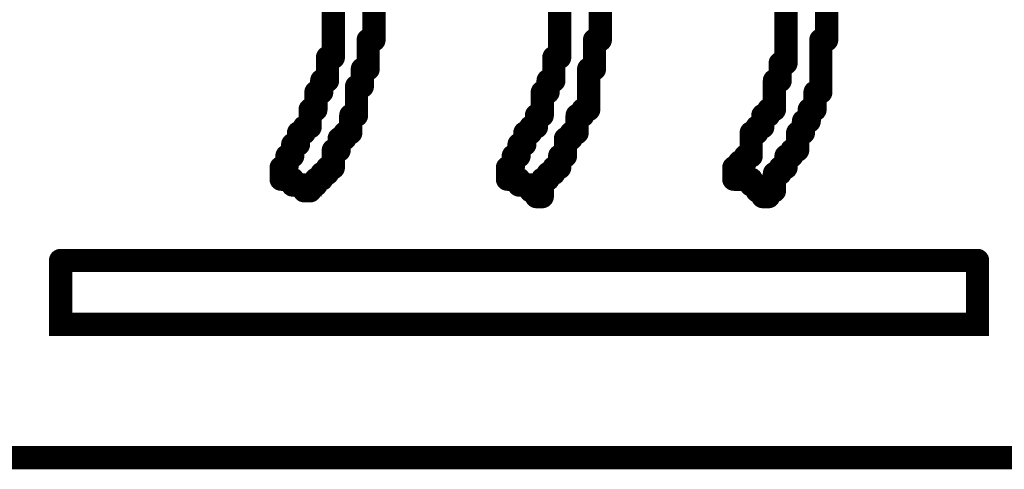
# Model space of a CAD drawing. Extents: x -0.18 to 8.86, y -3.29 to 6.3.
# Tile 39 of 69: x 6.375 to 6.5446, y 0.694 to 0.7715. Entities that reach past the tile are written whole.
import ezdxf

# ---------------------------------------------------------------- set-up
doc = ezdxf.new("R2010")
doc.units = 0
doc.layers.get('0').update_dxf_attribs({"color": 3, "linetype": 'CONTINUOUS'})

# ---------------------------------------------------------------- blocks, each defined once
blk = doc.blocks.new('PAD_R1')
at = {"const_width": 0.5}
blk.add_lwpolyline([(0.25, 0, 1), (-0.25, 0, 1)], format="xyb", close=True, dxfattribs=at)

msp = doc.modelspace()

# ---------------------------------------------------------------- linework, layer by layer
at = {"const_width": 0.004}
for points in [[(6.429, 0.773), (6.429, 0.774)], [(6.436, 0.774), (6.436, 0.773)], [(6.468, 0.773), (6.468, 0.774)], [(6.475, 0.774), (6.475, 0.773)], [(6.507, 0.773), (6.507, 0.774)], [(6.514, 0.774), (6.514, 0.773)], [(6.429, 0.772), (6.429, 0.773)], [(6.429, 0.771), (6.429, 0.772)], [(6.436, 0.773), (6.436, 0.772)], [(6.436, 0.772), (6.436, 0.771)], [(6.468, 0.772), (6.468, 0.773)], [(6.468, 0.771), (6.468, 0.772)], [(6.475, 0.773), (6.475, 0.772)], [(6.475, 0.772), (6.475, 0.771)], [(6.507, 0.772), (6.507, 0.773)], [(6.507, 0.771), (6.507, 0.772)], [(6.514, 0.773), (6.514, 0.772)], [(6.514, 0.772), (6.514, 0.771)], [(6.429, 0.77), (6.429, 0.771)], [(6.429, 0.769), (6.429, 0.77)], [(6.436, 0.771), (6.436, 0.77)], [(6.436, 0.77), (6.436, 0.769)], [(6.468, 0.77), (6.468, 0.771)], [(6.468, 0.769), (6.468, 0.77)], [(6.475, 0.771), (6.475, 0.77)], [(6.475, 0.77), (6.475, 0.769)], [(6.507, 0.77), (6.507, 0.771)], [(6.507, 0.769), (6.507, 0.77)], [(6.514, 0.771), (6.514, 0.77)], [(6.514, 0.77), (6.514, 0.769)], [(6.429, 0.768), (6.429, 0.769)], [(6.436, 0.769), (6.436, 0.768)], [(6.468, 0.768), (6.468, 0.769)], [(6.475, 0.769), (6.475, 0.768)], [(6.507, 0.768), (6.507, 0.769)], [(6.514, 0.769), (6.514, 0.768)], [(6.429, 0.767), (6.429, 0.768)], [(6.429, 0.766), (6.429, 0.767)], [(6.435, 0.768), (6.435, 0.767)], [(6.436, 0.768), (6.435, 0.768)], [(6.435, 0.767), (6.435, 0.766)], [(6.468, 0.767), (6.468, 0.768)], [(6.468, 0.766), (6.468, 0.767)], [(6.474, 0.768), (6.474, 0.767)], [(6.475, 0.768), (6.474, 0.768)], [(6.474, 0.767), (6.474, 0.766)], [(6.507, 0.767), (6.507, 0.768)], [(6.507, 0.766), (6.507, 0.767)], [(6.513, 0.768), (6.513, 0.767)], [(6.514, 0.768), (6.513, 0.768)], [(6.513, 0.767), (6.513, 0.766)], [(6.428, 0.765), (6.429, 0.765)], [(6.428, 0.764), (6.428, 0.765)], [(6.429, 0.765), (6.429, 0.766)], [(6.435, 0.766), (6.435, 0.765)], [(6.435, 0.765), (6.435, 0.764)], [(6.467, 0.765), (6.468, 0.765)], [(6.467, 0.764), (6.467, 0.765)], [(6.468, 0.765), (6.468, 0.766)], [(6.474, 0.766), (6.474, 0.765)], [(6.474, 0.765), (6.474, 0.764)], [(6.507, 0.765), (6.507, 0.766)], [(6.507, 0.764), (6.507, 0.765)], [(6.513, 0.766), (6.513, 0.765)], [(6.513, 0.765), (6.513, 0.764)], [(6.428, 0.763), (6.428, 0.764)], [(6.435, 0.764), (6.435, 0.763)], [(6.467, 0.763), (6.467, 0.764)], [(6.474, 0.764), (6.474, 0.763)], [(6.506, 0.764), (6.507, 0.764)], [(6.506, 0.763), (6.506, 0.764)], [(6.513, 0.764), (6.513, 0.763)], [(6.428, 0.762), (6.428, 0.763)], [(6.428, 0.761), (6.428, 0.762)], [(6.434, 0.763), (6.434, 0.762)], [(6.435, 0.763), (6.434, 0.763)], [(6.434, 0.762), (6.434, 0.761)], [(6.467, 0.762), (6.467, 0.763)], [(6.467, 0.761), (6.467, 0.762)], [(6.473, 0.763), (6.473, 0.762)], [(6.474, 0.763), (6.473, 0.763)], [(6.473, 0.762), (6.473, 0.761)], [(6.506, 0.762), (6.506, 0.763)], [(6.506, 0.761), (6.506, 0.762)], [(6.513, 0.763), (6.513, 0.762)], [(6.513, 0.762), (6.513, 0.761)], [(6.427, 0.761), (6.428, 0.761)], [(6.427, 0.76), (6.427, 0.761)], [(6.427, 0.759), (6.427, 0.76)], [(6.433, 0.76), (6.433, 0.759)], [(6.434, 0.76), (6.433, 0.76)], [(6.434, 0.761), (6.434, 0.76)], [(6.466, 0.761), (6.467, 0.761)], [(6.466, 0.76), (6.466, 0.761)], [(6.466, 0.759), (6.466, 0.76)], [(6.473, 0.761), (6.473, 0.76)], [(6.473, 0.76), (6.473, 0.759)], [(6.505, 0.761), (6.506, 0.761)], [(6.505, 0.76), (6.505, 0.761)], [(6.505, 0.759), (6.505, 0.76)], [(6.513, 0.761), (6.513, 0.76)], [(6.513, 0.76), (6.513, 0.759)], [(6.426, 0.759), (6.427, 0.759)], [(6.426, 0.758), (6.426, 0.759)], [(6.433, 0.759), (6.433, 0.758)], [(6.465, 0.759), (6.466, 0.759)], [(6.465, 0.758), (6.465, 0.759)], [(6.473, 0.759), (6.473, 0.758)], [(6.505, 0.758), (6.505, 0.759)], [(6.513, 0.759), (6.512, 0.759)], [(6.512, 0.759), (6.512, 0.758)], [(6.426, 0.757), (6.426, 0.758)], [(6.426, 0.756), (6.426, 0.757)], [(6.433, 0.758), (6.433, 0.757)], [(6.433, 0.757), (6.433, 0.756)], [(6.465, 0.757), (6.465, 0.758)], [(6.465, 0.756), (6.465, 0.757)], [(6.473, 0.758), (6.473, 0.757)], [(6.473, 0.757), (6.473, 0.756)], [(6.505, 0.757), (6.505, 0.758)], [(6.505, 0.756), (6.505, 0.757)], [(6.512, 0.758), (6.512, 0.757)], [(6.512, 0.757), (6.512, 0.756)], [(6.425, 0.756), (6.426, 0.756)], [(6.425, 0.755), (6.425, 0.756)], [(6.425, 0.754), (6.425, 0.755)], [(6.432, 0.755), (6.432, 0.754)], [(6.433, 0.755), (6.432, 0.755)], [(6.433, 0.756), (6.433, 0.755)], [(6.464, 0.755), (6.465, 0.755)], [(6.464, 0.754), (6.464, 0.755)], [(6.465, 0.755), (6.465, 0.756)], [(6.471, 0.755), (6.471, 0.754)], [(6.472, 0.755), (6.471, 0.755)], [(6.472, 0.756), (6.472, 0.755)], [(6.473, 0.756), (6.472, 0.756)], [(6.503, 0.755), (6.504, 0.755)], [(6.503, 0.754), (6.503, 0.755)], [(6.504, 0.756), (6.505, 0.756)], [(6.504, 0.755), (6.504, 0.756)], [(6.511, 0.756), (6.511, 0.755)], [(6.512, 0.756), (6.511, 0.756)], [(6.511, 0.755), (6.511, 0.754)], [(6.424, 0.753), (6.425, 0.753)], [(6.424, 0.752), (6.424, 0.753)], [(6.425, 0.753), (6.425, 0.754)], [(6.432, 0.754), (6.432, 0.753)], [(6.432, 0.753), (6.432, 0.752)], [(6.463, 0.753), (6.464, 0.753)], [(6.463, 0.752), (6.463, 0.753)], [(6.464, 0.753), (6.464, 0.754)], [(6.471, 0.754), (6.471, 0.753)], [(6.471, 0.753), (6.471, 0.752)], [(6.502, 0.753), (6.503, 0.753)], [(6.502, 0.752), (6.502, 0.753)], [(6.503, 0.753), (6.503, 0.754)], [(6.51, 0.754), (6.51, 0.753)], [(6.511, 0.754), (6.51, 0.754)], [(6.51, 0.753), (6.51, 0.752)], [(6.423, 0.752), (6.424, 0.752)], [(6.423, 0.751), (6.423, 0.752)], [(6.431, 0.752), (6.431, 0.751)], [(6.432, 0.752), (6.431, 0.752)], [(6.462, 0.752), (6.463, 0.752)], [(6.462, 0.751), (6.462, 0.752)], [(6.47, 0.752), (6.47, 0.751)], [(6.471, 0.752), (6.47, 0.752)], [(6.501, 0.752), (6.502, 0.752)], [(6.501, 0.751), (6.501, 0.752)], [(6.509, 0.752), (6.509, 0.751)], [(6.51, 0.752), (6.509, 0.752)], [(6.422, 0.75), (6.423, 0.75)], [(6.422, 0.749), (6.422, 0.75)], [(6.423, 0.75), (6.423, 0.751)], [(6.43, 0.751), (6.43, 0.75)], [(6.431, 0.751), (6.43, 0.751)], [(6.43, 0.75), (6.43, 0.749)], [(6.461, 0.75), (6.462, 0.75)], [(6.461, 0.749), (6.461, 0.75)], [(6.462, 0.75), (6.462, 0.751)], [(6.469, 0.751), (6.469, 0.75)], [(6.47, 0.751), (6.469, 0.751)], [(6.469, 0.75), (6.469, 0.749)], [(6.501, 0.75), (6.501, 0.751)], [(6.501, 0.749), (6.501, 0.75)], [(6.509, 0.751), (6.509, 0.75)], [(6.509, 0.75), (6.509, 0.749)], [(6.421, 0.748), (6.422, 0.748)], [(6.421, 0.747), (6.421, 0.748)], [(6.422, 0.748), (6.422, 0.749)], [(6.429, 0.749), (6.429, 0.748)], [(6.43, 0.749), (6.429, 0.749)], [(6.429, 0.748), (6.429, 0.747)], [(6.46, 0.748), (6.461, 0.748)], [(6.46, 0.747), (6.46, 0.748)], [(6.461, 0.748), (6.461, 0.749)], [(6.468, 0.748), (6.468, 0.747)], [(6.469, 0.748), (6.468, 0.748)], [(6.469, 0.749), (6.469, 0.748)], [(6.5, 0.748), (6.501, 0.748)], [(6.5, 0.747), (6.5, 0.748)], [(6.501, 0.748), (6.501, 0.749)], [(6.507, 0.748), (6.507, 0.747)], [(6.508, 0.748), (6.507, 0.748)], [(6.508, 0.749), (6.508, 0.748)], [(6.509, 0.749), (6.508, 0.749)], [(6.421, 0.746), (6.421, 0.747)], [(6.429, 0.747), (6.429, 0.746)], [(6.46, 0.746), (6.46, 0.747)], [(6.468, 0.747), (6.468, 0.746)], [(6.499, 0.747), (6.5, 0.747)], [(6.499, 0.746), (6.499, 0.747)], [(6.507, 0.747), (6.507, 0.746)], [(6.42, 0.746), (6.421, 0.746)], [(6.42, 0.745), (6.42, 0.746)], [(6.42, 0.744), (6.42, 0.745)], [(6.427, 0.745), (6.427, 0.744)], [(6.428, 0.745), (6.427, 0.745)], [(6.428, 0.746), (6.428, 0.745)], [(6.429, 0.746), (6.428, 0.746)], [(6.459, 0.746), (6.46, 0.746)], [(6.459, 0.745), (6.459, 0.746)], [(6.459, 0.744), (6.459, 0.745)], [(6.466, 0.745), (6.466, 0.744)], [(6.467, 0.745), (6.466, 0.745)], [(6.467, 0.746), (6.467, 0.745)], [(6.468, 0.746), (6.467, 0.746)], [(6.498, 0.746), (6.499, 0.746)], [(6.498, 0.745), (6.498, 0.746)], [(6.498, 0.744), (6.498, 0.745)], [(6.505, 0.745), (6.505, 0.744)], [(6.506, 0.745), (6.505, 0.745)], [(6.506, 0.746), (6.506, 0.745)], [(6.507, 0.746), (6.506, 0.746)], [(6.421, 0.744), (6.42, 0.744)], [(6.422, 0.744), (6.421, 0.744)], [(6.422, 0.743), (6.422, 0.744)], [(6.424, 0.743), (6.422, 0.743)], [(6.424, 0.742), (6.424, 0.743)], [(6.425, 0.743), (6.425, 0.742)], [(6.426, 0.743), (6.425, 0.743)], [(6.426, 0.744), (6.426, 0.743)], [(6.427, 0.744), (6.426, 0.744)], [(6.461, 0.744), (6.459, 0.744)], [(6.461, 0.743), (6.461, 0.744)], [(6.463, 0.743), (6.461, 0.743)], [(6.463, 0.742), (6.463, 0.743)], [(6.465, 0.744), (6.465, 0.743)], [(6.466, 0.744), (6.465, 0.744)], [(6.465, 0.743), (6.465, 0.742)], [(6.5, 0.744), (6.498, 0.744)], [(6.501, 0.744), (6.5, 0.744)], [(6.501, 0.743), (6.501, 0.744)], [(6.502, 0.743), (6.501, 0.743)], [(6.502, 0.742), (6.502, 0.743)], [(6.505, 0.744), (6.505, 0.743)], [(6.505, 0.743), (6.505, 0.742)], [(6.425, 0.742), (6.424, 0.742)], [(6.464, 0.742), (6.463, 0.742)], [(6.464, 0.741), (6.464, 0.742)], [(6.465, 0.742), (6.465, 0.741)], [(6.503, 0.742), (6.502, 0.742)], [(6.503, 0.741), (6.503, 0.742)], [(6.504, 0.742), (6.504, 0.741)], [(6.505, 0.742), (6.504, 0.742)], [(6.465, 0.741), (6.464, 0.741)], [(6.504, 0.741), (6.503, 0.741)], [(6.54, 0.73), (6.382, 0.73)], [(6.382, 0.73), (6.382, 0.719), (6.54, 0.719), (6.54, 0.73)], [(6.287, 0.696), (6.634, 0.696)]]:
    msp.add_lwpolyline(points, dxfattribs=at)
msp.add_lwpolyline([(6.425, 0.741), (6.425, 0.742)], close=True, dxfattribs=at)

# ---------------------------------------------------------------- block references
at = {"xscale": 0.004, "yscale": 0.004}
for p in [(6.429, 0.773), (6.429, 0.773), (6.429, 0.772), (6.429, 0.772), (6.436, 0.773), (6.436, 0.773), (6.436, 0.772), (6.436, 0.772), (6.468, 0.773), (6.468, 0.773), (6.468, 0.772), (6.468, 0.772), (6.475, 0.773), (6.475, 0.773), (6.475, 0.772), (6.475, 0.772), (6.507, 0.773), (6.507, 0.773), (6.507, 0.772), (6.507, 0.772), (6.514, 0.773), (6.514, 0.773), (6.514, 0.772), (6.514, 0.772), (6.429, 0.771), (6.429, 0.771), (6.429, 0.77), (6.429, 0.77), (6.436, 0.771), (6.436, 0.771), (6.436, 0.77), (6.436, 0.77), (6.468, 0.771), (6.468, 0.771), (6.468, 0.77), (6.468, 0.77), (6.475, 0.771), (6.475, 0.771), (6.475, 0.77), (6.475, 0.77), (6.507, 0.771), (6.507, 0.771), (6.507, 0.77), (6.507, 0.77), (6.514, 0.771), (6.514, 0.771), (6.514, 0.77), (6.514, 0.77), (6.429, 0.769), (6.429, 0.769), (6.436, 0.769), (6.436, 0.769), (6.468, 0.769), (6.468, 0.769), (6.475, 0.769), (6.475, 0.769), (6.507, 0.769), (6.507, 0.769), (6.514, 0.769), (6.514, 0.769), (6.429, 0.768), (6.429, 0.768), (6.429, 0.767), (6.429, 0.767), (6.435, 0.768), (6.435, 0.768), (6.435, 0.767), (6.435, 0.767), (6.436, 0.768), (6.436, 0.768), (6.468, 0.768), (6.468, 0.768), (6.468, 0.767), (6.468, 0.767), (6.474, 0.768), (6.474, 0.768), (6.474, 0.767), (6.474, 0.767), (6.475, 0.768), (6.475, 0.768), (6.507, 0.768), (6.507, 0.768), (6.507, 0.767), (6.507, 0.767), (6.513, 0.768), (6.513, 0.768), (6.513, 0.767), (6.513, 0.767), (6.514, 0.768), (6.514, 0.768), (6.428, 0.765), (6.428, 0.765), (6.429, 0.766), (6.429, 0.766), (6.429, 0.765), (6.429, 0.765), (6.435, 0.766), (6.435, 0.766), (6.435, 0.765), (6.435, 0.765), (6.467, 0.765), (6.467, 0.765), (6.468, 0.766), (6.468, 0.766), (6.468, 0.765), (6.468, 0.765), (6.474, 0.766), (6.474, 0.766), (6.474, 0.765), (6.474, 0.765), (6.507, 0.766), (6.507, 0.766), (6.507, 0.765), (6.507, 0.765), (6.513, 0.766), (6.513, 0.766), (6.513, 0.765), (6.513, 0.765), (6.428, 0.764), (6.428, 0.764), (6.435, 0.764), (6.435, 0.764), (6.467, 0.764), (6.467, 0.764), (6.474, 0.764), (6.474, 0.764), (6.506, 0.764), (6.506, 0.764), (6.507, 0.764), (6.507, 0.764), (6.513, 0.764), (6.513, 0.764), (6.428, 0.763), (6.428, 0.763), (6.428, 0.762), (6.428, 0.762), (6.434, 0.763), (6.434, 0.763), (6.434, 0.762), (6.434, 0.762), (6.435, 0.763), (6.435, 0.763), (6.467, 0.763), (6.467, 0.763), (6.467, 0.762), (6.467, 0.762), (6.473, 0.763), (6.473, 0.763), (6.473, 0.762), (6.473, 0.762), (6.474, 0.763), (6.474, 0.763), (6.506, 0.763), (6.506, 0.763), (6.506, 0.762), (6.506, 0.762), (6.513, 0.763), (6.513, 0.763), (6.513, 0.762), (6.513, 0.762), (6.427, 0.761), (6.427, 0.761), (6.427, 0.76), (6.427, 0.76), (6.428, 0.761), (6.428, 0.761), (6.433, 0.76), (6.433, 0.76), (6.434, 0.761), (6.434, 0.761), (6.434, 0.76), (6.434, 0.76), (6.466, 0.761), (6.466, 0.761), (6.466, 0.76), (6.466, 0.76), (6.467, 0.761), (6.467, 0.761), (6.473, 0.761), (6.473, 0.761), (6.473, 0.76), (6.473, 0.76), (6.505, 0.761), (6.505, 0.761), (6.505, 0.76), (6.505, 0.76), (6.506, 0.761), (6.506, 0.761), (6.513, 0.761), (6.513, 0.761), (6.513, 0.76), (6.513, 0.76), (6.426, 0.759), (6.426, 0.759), (6.427, 0.759), (6.427, 0.759), (6.433, 0.759), (6.433, 0.759), (6.465, 0.759), (6.465, 0.759), (6.466, 0.759), (6.466, 0.759), (6.473, 0.759), (6.473, 0.759), (6.505, 0.759), (6.505, 0.759), (6.512, 0.759), (6.512, 0.759), (6.513, 0.759), (6.513, 0.759), (6.426, 0.758), (6.426, 0.758), (6.426, 0.757), (6.426, 0.757), (6.433, 0.758), (6.433, 0.758), (6.433, 0.757), (6.433, 0.757), (6.465, 0.758), (6.465, 0.758), (6.465, 0.757), (6.465, 0.757), (6.473, 0.758), (6.473, 0.758), (6.473, 0.757), (6.473, 0.757), (6.505, 0.758), (6.505, 0.758), (6.505, 0.757), (6.505, 0.757), (6.512, 0.758), (6.512, 0.758), (6.512, 0.757), (6.512, 0.757), (6.425, 0.756), (6.425, 0.756), (6.425, 0.755), (6.425, 0.755), (6.426, 0.756), (6.426, 0.756), (6.432, 0.755), (6.432, 0.755), (6.433, 0.756), (6.433, 0.756), (6.433, 0.755), (6.433, 0.755), (6.464, 0.755), (6.464, 0.755), (6.465, 0.756), (6.465, 0.756), (6.465, 0.755), (6.465, 0.755), (6.471, 0.755), (6.471, 0.755), (6.472, 0.756), (6.472, 0.756), (6.472, 0.755), (6.472, 0.755), (6.473, 0.756), (6.473, 0.756), (6.503, 0.755), (6.503, 0.755), (6.504, 0.756), (6.504, 0.756), (6.504, 0.755), (6.504, 0.755), (6.505, 0.756), (6.505, 0.756), (6.511, 0.756), (6.511, 0.756), (6.511, 0.755), (6.511, 0.755), (6.512, 0.756), (6.512, 0.756), (6.424, 0.753), (6.424, 0.753), (6.425, 0.754), (6.425, 0.754), (6.425, 0.753), (6.425, 0.753), (6.432, 0.754), (6.432, 0.754), (6.432, 0.753), (6.432, 0.753), (6.463, 0.753), (6.463, 0.753), (6.464, 0.754), (6.464, 0.754), (6.464, 0.753), (6.464, 0.753), (6.471, 0.754), (6.471, 0.754), (6.471, 0.753), (6.471, 0.753), (6.502, 0.753), (6.502, 0.753), (6.503, 0.754), (6.503, 0.754), (6.503, 0.753), (6.503, 0.753), (6.51, 0.754), (6.51, 0.754), (6.51, 0.753), (6.51, 0.753), (6.511, 0.754), (6.511, 0.754), (6.423, 0.752), (6.423, 0.752), (6.424, 0.752), (6.424, 0.752), (6.431, 0.752), (6.431, 0.752), (6.432, 0.752), (6.432, 0.752), (6.462, 0.752), (6.462, 0.752), (6.463, 0.752), (6.463, 0.752), (6.47, 0.752), (6.47, 0.752), (6.471, 0.752), (6.471, 0.752), (6.501, 0.752), (6.501, 0.752), (6.502, 0.752), (6.502, 0.752), (6.509, 0.752), (6.509, 0.752), (6.51, 0.752), (6.51, 0.752), (6.422, 0.75), (6.422, 0.75), (6.423, 0.751), (6.423, 0.751), (6.423, 0.75), (6.423, 0.75), (6.43, 0.751), (6.43, 0.751), (6.43, 0.75), (6.43, 0.75), (6.431, 0.751), (6.431, 0.751), (6.461, 0.75), (6.461, 0.75), (6.462, 0.751), (6.462, 0.751), (6.462, 0.75), (6.462, 0.75), (6.469, 0.751), (6.469, 0.751), (6.469, 0.75), (6.469, 0.75), (6.47, 0.751), (6.47, 0.751), (6.501, 0.751), (6.501, 0.751), (6.501, 0.75), (6.501, 0.75), (6.509, 0.751), (6.509, 0.751), (6.509, 0.75), (6.509, 0.75), (6.421, 0.748), (6.421, 0.748), (6.422, 0.749), (6.422, 0.749), (6.422, 0.748), (6.422, 0.748), (6.429, 0.749), (6.429, 0.749), (6.429, 0.748), (6.429, 0.748), (6.43, 0.749), (6.43, 0.749), (6.46, 0.748), (6.46, 0.748), (6.461, 0.749), (6.461, 0.749), (6.461, 0.748), (6.461, 0.748), (6.468, 0.748), (6.468, 0.748), (6.469, 0.749), (6.469, 0.749), (6.469, 0.748), (6.469, 0.748), (6.5, 0.748), (6.5, 0.748), (6.501, 0.749), (6.501, 0.749), (6.501, 0.748), (6.501, 0.748), (6.507, 0.748), (6.507, 0.748), (6.508, 0.749), (6.508, 0.749), (6.508, 0.748), (6.508, 0.748), (6.509, 0.749), (6.509, 0.749), (6.421, 0.747), (6.421, 0.747), (6.429, 0.747), (6.429, 0.747), (6.46, 0.747), (6.46, 0.747), (6.468, 0.747), (6.468, 0.747), (6.499, 0.747), (6.499, 0.747), (6.5, 0.747), (6.5, 0.747), (6.507, 0.747), (6.507, 0.747), (6.42, 0.746), (6.42, 0.746), (6.42, 0.745), (6.42, 0.745), (6.421, 0.746), (6.421, 0.746), (6.427, 0.745), (6.427, 0.745), (6.428, 0.746), (6.428, 0.746), (6.428, 0.745), (6.428, 0.745), (6.429, 0.746), (6.429, 0.746), (6.459, 0.746), (6.459, 0.746), (6.459, 0.745), (6.459, 0.745), (6.46, 0.746), (6.46, 0.746), (6.466, 0.745), (6.466, 0.745), (6.467, 0.746), (6.467, 0.746), (6.467, 0.745), (6.467, 0.745), (6.468, 0.746), (6.468, 0.746), (6.498, 0.746), (6.498, 0.746), (6.498, 0.745), (6.498, 0.745), (6.499, 0.746), (6.499, 0.746), (6.505, 0.745), (6.505, 0.745), (6.506, 0.746), (6.506, 0.746), (6.506, 0.745), (6.506, 0.745), (6.507, 0.746), (6.507, 0.746), (6.42, 0.744), (6.42, 0.744), (6.421, 0.744), (6.421, 0.744), (6.422, 0.744), (6.422, 0.744), (6.422, 0.743), (6.422, 0.743), (6.424, 0.743), (6.424, 0.743), (6.425, 0.743), (6.425, 0.743), (6.426, 0.744), (6.426, 0.744), (6.426, 0.743), (6.426, 0.743), (6.427, 0.744), (6.427, 0.744), (6.459, 0.744), (6.459, 0.744), (6.461, 0.744), (6.461, 0.744), (6.461, 0.743), (6.461, 0.743), (6.463, 0.743), (6.463, 0.743), (6.465, 0.744), (6.465, 0.744), (6.465, 0.743), (6.465, 0.743), (6.466, 0.744), (6.466, 0.744), (6.498, 0.744), (6.498, 0.744), (6.5, 0.744), (6.5, 0.744), (6.501, 0.744), (6.501, 0.744), (6.501, 0.743), (6.501, 0.743), (6.502, 0.743), (6.502, 0.743), (6.505, 0.744), (6.505, 0.744), (6.505, 0.743), (6.505, 0.743), (6.424, 0.742), (6.424, 0.742), (6.425, 0.742), (6.425, 0.742), (6.463, 0.742), (6.463, 0.742), (6.464, 0.742), (6.464, 0.742), (6.465, 0.742), (6.465, 0.742), (6.502, 0.742), (6.502, 0.742), (6.503, 0.742), (6.503, 0.742), (6.504, 0.742), (6.504, 0.742), (6.505, 0.742), (6.505, 0.742), (6.464, 0.741), (6.464, 0.741), (6.465, 0.741), (6.465, 0.741), (6.503, 0.741), (6.503, 0.741), (6.504, 0.741), (6.504, 0.741), (6.382, 0.73), (6.382, 0.73), (6.54, 0.73), (6.54, 0.73)]:
    msp.add_blockref('PAD_R1', p, dxfattribs=at)

doc.saveas('drawing.dxf')
